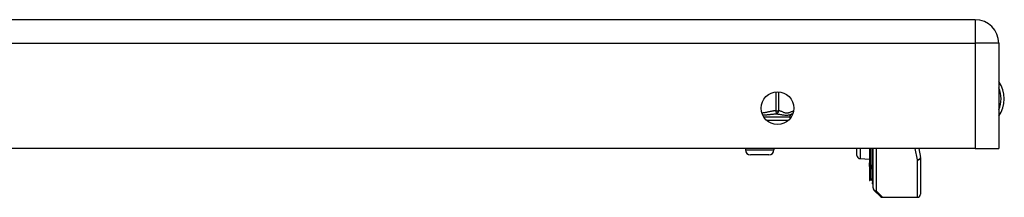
# Model space of a CAD drawing. Header units: inches. Extents: x 3.3 to 80.3, y 4.6 to 43.1.
# Tile 62 of 80: x 13.1 to 19.2, y 39.4 to 40.5. Entities that reach past the tile are written whole.
import ezdxf

# ---------------------------------------------------------------- set-up
doc = ezdxf.new("R2010")
doc.units = ezdxf.units.IN
doc.header["$MEASUREMENT"] = 0
doc.layers.add('Visible Edges(ANSI)', color=7, linetype='Continuous', lineweight=25)
doc.layers.add('Visible Tangent Edges(ANSI)', color=7, linetype='Continuous', lineweight=25)

msp = doc.modelspace()

# ---------------------------------------------------------------- linework, layer by layer
at = {"layer": 'Visible Edges(ANSI)'}
for p, q in [((19.0261, 40.4921), (3.4001, 40.4921)), ((19.1721, 40.3461), (19.1721, 39.6921)), ((17.8731, 39.887), (17.8731, 39.8749)), ((19.0261, 39.6921), (3.4001, 39.6921)), ((17.5976, 39.6921), (17.5976, 39.6832)), ((17.7747, 39.6921), (17.7747, 39.6832)), ((18.2906, 39.6481), (18.2906, 39.6921)), ((18.3695, 39.6921), (18.3695, 39.6012)), ((18.3874, 39.5628), (18.3874, 39.6921)), ((18.3906, 39.447), (18.3906, 39.6921)), ((18.6745, 39.6921), (18.6856, 39.6352)), ((19.0261, 39.6921), (19.1721, 39.6921)), ((17.7432, 39.6517), (17.629, 39.6517)), ((18.3098, 39.6282), (18.3695, 39.6256)), ((18.3695, 39.6012), (18.3695, 39.6005)), ((18.3695, 39.5831), (18.3695, 39.6005)), ((18.6859, 39.6314), (18.6859, 39.4073)), ((18.3695, 39.5831), (18.3695, 39.5798)), ((18.3695, 39.5798), (18.3695, 39.5787)), ((18.3695, 39.5787), (18.3695, 39.5)), ((18.3874, 39.5628), (18.3874, 39.4795)), ((18.3695, 39.5), (18.3695, 39.4932)), ((18.3768, 39.4953), (18.37, 39.4929)), ((18.3874, 39.4721), (18.3874, 39.4795)), ((18.4361, 39.3934), (18.3964, 39.4331)), ((18.45, 39.3876), (18.6662, 39.3876))]:
    msp.add_line(p, q, dxfattribs=at)
msp.add_circle((17.7971, 39.9421), 0.1015, dxfattribs=at)
for centre, radius, start, end in [((19.0261, 40.3461), 0.146, 0, 90), ((19.0191, 40.0001), 0.1875, 324.68636, 35.31364), ((17.8928, 39.887), 0.0197, 96.40655, 180), ((17.8884, 39.9261), 0.0197, 276.40655, 281.26861), ((17.629, 39.6832), 0.0315, 180, 270), ((17.7432, 39.6832), 0.0315, 270, 0), ((18.3106, 39.6481), 0.02, 180, 267.5), ((18.6662, 39.6314), 0.0197, 0, 10.94089), ((18.3699, 39.4932), 0.000394, 180, 290), ((18.3795, 39.4879), 0.00787, 0, 110), ((18.3913, 39.4721), 0.00394, 180, 259.97953), ((18.4103, 39.447), 0.0197, 180, 225), ((18.45, 39.4073), 0.0197, 225, 270), ((18.6662, 39.4073), 0.0197, 270, 0)]:
    msp.add_arc(centre, radius, start, end, dxfattribs=at)
at = {"layer": 'Visible Tangent Edges(ANSI)'}
for p, q in [((19.0261, 40.4921), (19.0261, 40.3461)), ((3.4001, 40.3461), (19.0261, 40.3461)), ((19.0261, 40.3461), (19.0261, 39.6921)), ((19.1721, 40.3461), (19.0261, 40.3461)), ((17.7873, 40.0432), (17.7873, 39.9261)), ((17.8043, 39.9261), (17.8043, 40.0434)), ((17.7873, 39.9261), (17.7884, 39.9065)), ((17.7873, 39.9261), (17.8043, 39.9261)), ((17.8731, 39.887), (17.7119, 39.887)), ((17.7286, 39.8673), (17.8657, 39.8673)), ((17.5976, 39.6832), (17.7747, 39.6832)), ((18.3098, 39.6921), (18.3098, 39.6282)), ((18.37, 39.6921), (18.37, 39.6009)), ((18.3768, 39.5854), (18.3768, 39.6921)), ((18.4103, 39.6921), (18.4103, 39.4289)), ((18.6662, 39.6209), (18.653, 39.6921)), ((18.3697, 39.6004), (18.3697, 39.5829)), ((18.6662, 39.3876), (18.6662, 39.6209)), ((18.3697, 39.5829), (18.3768, 39.5854)), ((18.3697, 39.5796), (18.3697, 39.5829)), ((18.37, 39.4996), (18.37, 39.5783)), ((18.3768, 39.5854), (18.3768, 39.502)), ((18.37, 39.4996), (18.3768, 39.502)), ((18.37, 39.4996), (18.37, 39.4929)), ((18.3768, 39.4953), (18.3768, 39.502)), ((18.4103, 39.4289), (18.45, 39.3876))]:
    msp.add_line(p, q, dxfattribs=at)
at = {"layer": 'Visible Tangent Edges(ANSI)', "flags": 128}
for points in [[(17.7873, 39.9261), (17.7836, 39.9258), (17.78, 39.9255), (17.7763, 39.9251), (17.7727, 39.9246), (17.7691, 39.9241), (17.7654, 39.9235), (17.7618, 39.9228), (17.7582, 39.9222), (17.7546, 39.9214), (17.751, 39.9207), (17.7474, 39.9199), (17.7438, 39.9192), (17.7402, 39.9184), (17.7366, 39.9176), (17.733, 39.9168), (17.7293, 39.916), (17.7257, 39.9153), (17.7221, 39.9146), (17.7185, 39.9139), (17.7149, 39.9133), (17.7113, 39.9127), (17.7077, 39.9122), (17.704, 39.9117), (17.7004, 39.9113)], [(17.705, 39.8993), (17.7088, 39.8995), (17.7125, 39.8998), (17.7163, 39.9001), (17.72, 39.9004), (17.7236, 39.9007), (17.7273, 39.901), (17.7309, 39.9014), (17.7345, 39.9017), (17.7381, 39.9021), (17.7416, 39.9025), (17.7452, 39.9029), (17.7487, 39.9032), (17.7521, 39.9036), (17.7556, 39.904), (17.759, 39.9043), (17.7624, 39.9047), (17.7657, 39.905), (17.7691, 39.9053), (17.7724, 39.9056), (17.7756, 39.9058), (17.7789, 39.9061), (17.7821, 39.9063), (17.7852, 39.9064), (17.7884, 39.9065)], [(17.7884, 39.9065), (17.7938, 39.9062), (17.7993, 39.9056), (17.8047, 39.9049), (17.8102, 39.9041), (17.8157, 39.9032), (17.8211, 39.9023), (17.8264, 39.9014), (17.8317, 39.9006), (17.8368, 39.8999), (17.8419, 39.8993), (17.8468, 39.8989), (17.8515, 39.8988), (17.856, 39.8989), (17.8603, 39.8993), (17.8643, 39.8999), (17.8681, 39.9006), (17.8716, 39.9014), (17.8749, 39.9023), (17.878, 39.9032), (17.8809, 39.9041), (17.8836, 39.9049), (17.8861, 39.9056), (17.8884, 39.9062), (17.8906, 39.9065)], [(17.8971, 39.9243), (17.8932, 39.923), (17.8894, 39.9215), (17.8855, 39.9199), (17.8817, 39.9183), (17.8778, 39.9166), (17.874, 39.915), (17.8702, 39.9136), (17.8663, 39.9123), (17.8624, 39.9114), (17.8585, 39.9108), (17.8546, 39.9106), (17.8507, 39.9109), (17.8468, 39.9115), (17.8429, 39.9125), (17.8391, 39.9138), (17.8352, 39.9153), (17.8314, 39.9169), (17.8275, 39.9185), (17.8237, 39.9202), (17.8198, 39.9218), (17.816, 39.9232), (17.8121, 39.9245), (17.8082, 39.9255), (17.8043, 39.9261)], [(18.3697, 39.6004), (18.3697, 39.6004), (18.3697, 39.6004), (18.3697, 39.6004), (18.3697, 39.6005), (18.3696, 39.6005), (18.3696, 39.6005), (18.3696, 39.6006), (18.3696, 39.6006), (18.3696, 39.6006), (18.3696, 39.6007), (18.3696, 39.6007), (18.3695, 39.6008), (18.3695, 39.6008), (18.3695, 39.6008), (18.3695, 39.6009), (18.3695, 39.6009), (18.3695, 39.601), (18.3695, 39.601), (18.3695, 39.601), (18.3695, 39.6011), (18.3695, 39.6011), (18.3695, 39.6012), (18.3695, 39.6012), (18.3695, 39.6012)], [(18.3697, 39.6004), (18.3697, 39.6004), (18.3698, 39.6004), (18.3698, 39.6004), (18.3698, 39.6005), (18.3698, 39.6005), (18.3698, 39.6005), (18.3699, 39.6005), (18.3699, 39.6006), (18.3699, 39.6006), (18.3699, 39.6006), (18.3699, 39.6006), (18.3699, 39.6007), (18.3699, 39.6007), (18.3699, 39.6007), (18.3699, 39.6007), (18.37, 39.6007), (18.37, 39.6008), (18.37, 39.6008), (18.37, 39.6008), (18.37, 39.6008), (18.37, 39.6009), (18.37, 39.6009), (18.37, 39.6009), (18.37, 39.6009)], [(18.3695, 39.5787), (18.3695, 39.5787), (18.3695, 39.5787), (18.3695, 39.5787), (18.3695, 39.5788), (18.3695, 39.5788), (18.3695, 39.5788), (18.3695, 39.5788), (18.3695, 39.5789), (18.3695, 39.5789), (18.3695, 39.5789), (18.3695, 39.579), (18.3696, 39.579), (18.3696, 39.5791), (18.3696, 39.5791), (18.3696, 39.5792), (18.3696, 39.5792), (18.3696, 39.5792), (18.3696, 39.5793), (18.3697, 39.5794), (18.3697, 39.5794), (18.3697, 39.5795), (18.3697, 39.5795), (18.3697, 39.5796), (18.3697, 39.5796)], [(18.37, 39.5783), (18.37, 39.5784), (18.37, 39.5784), (18.37, 39.5785), (18.37, 39.5785), (18.37, 39.5786), (18.37, 39.5787), (18.37, 39.5787), (18.3699, 39.5788), (18.3699, 39.5788), (18.3699, 39.5789), (18.3699, 39.5789), (18.3699, 39.579), (18.3699, 39.579), (18.3699, 39.5791), (18.3699, 39.5792), (18.3698, 39.5792), (18.3698, 39.5793), (18.3698, 39.5793), (18.3698, 39.5794), (18.3698, 39.5794), (18.3698, 39.5795), (18.3698, 39.5795), (18.3697, 39.5796), (18.3697, 39.5796)]]:
    msp.add_lwpolyline(points, dxfattribs=at)
at = {"layer": 'Visible Tangent Edges(ANSI)'}
msp.add_arc((19.0191, 40.0001), 0.1678, 335.74392, 24.25608, dxfattribs=at)
for centre, major_axis, ratio, start_param, end_param in [((17.7873, 39.9261), (-0.0022, -0.0196), 0.864664, 0.193569, 1.667581), ((17.8884, 39.9261), (0.0022, -0.0196), 0.864664, 0, 0.098939), ((18.3699, 39.6012), (-0.000394, 0), 0.836188, 0, 1.919862), ((18.3697, 39.6005), (-0.000197, 0), 0.839899, 0, 1.919862), ((18.6662, 39.6314), (0.0193, 0.0037), 0.526442, 4.610972, 6.283185), ((18.6662, 39.6314), (0.0197, 0), 0.533433, 4.712389, 6.283185), ((18.3697, 39.5831), (-0.000197, 0), 0.969342, 0, 1.919862), ((18.3697, 39.5798), (-0.000197, 0), 0.969342, 0, 1.919862), ((18.3699, 39.5787), (-0.000394, 0), 0.969342, 0, 1.919862), ((18.3795, 39.5782), (0.00787, 0), 0.969342, 0, 1.919862), ((18.3913, 39.5628), (-0.00394, 0), 0.969342, 0, 1.395906), ((18.3699, 39.5), (-0.000394, 0), 0.969342, 0, 1.919862), ((18.3795, 39.4949), (0.00787, 0), 0.969342, 0, 1.919862), ((18.3913, 39.4795), (-0.00394, 0), 0.969342, 0, 1.395906), ((18.4103, 39.447), (-0.0197, 0), 0.91745, 0, 1.570796), ((18.4103, 39.447), (-0.0139, -0.0139), 0.852462, 0, 0.864875)]:
    msp.add_ellipse(centre, major_axis=major_axis, ratio=ratio, start_param=start_param, end_param=end_param, dxfattribs=at)

doc.saveas('drawing.dxf')
